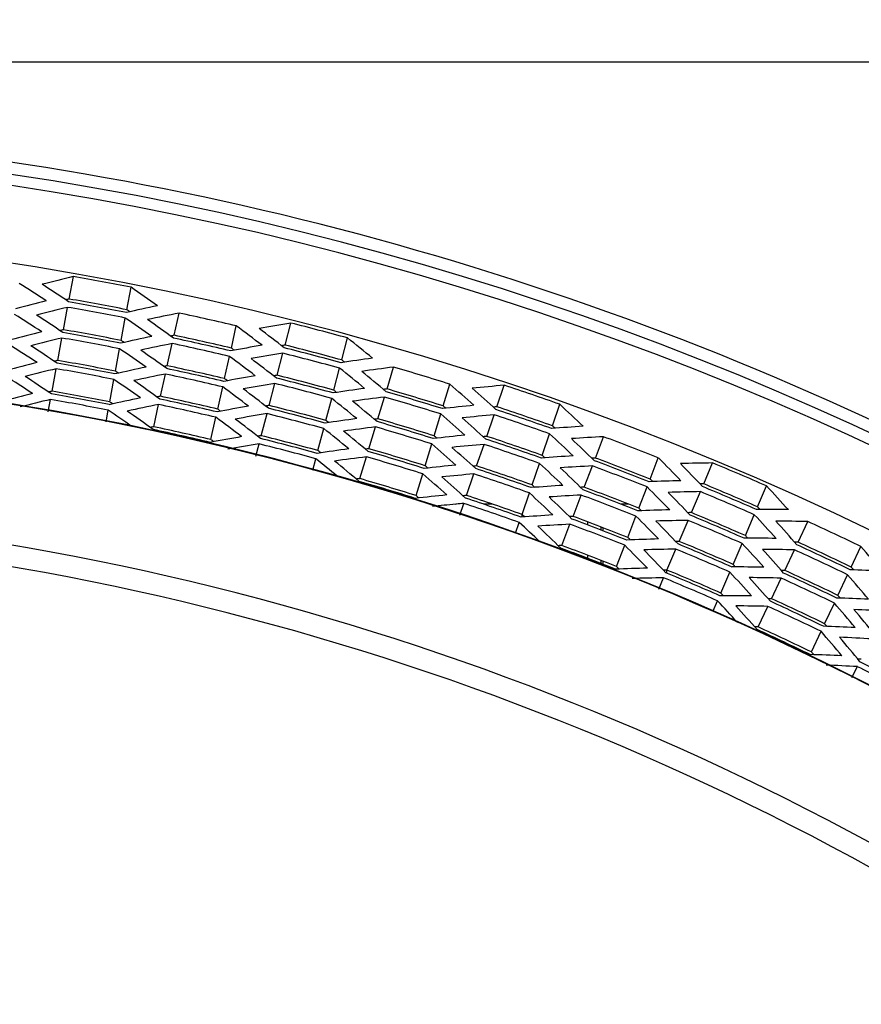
# Model space of a CAD drawing. Header units: millimetres. Extents: x 0 to 420, y 0 to 297.
# Tile 171 of 256: x 164 to 172, y 239 to 248. Entities that reach past the tile are written whole.
import ezdxf

# ---------------------------------------------------------------- set-up
doc = ezdxf.new("R2010")
doc.units = ezdxf.units.MM
doc.header["$LTSCALE"] = 23.1
doc.layers.get('0').update_dxf_attribs({"linetype": 'CONTINUOUS'})
doc.layers.add('02___PRT_ALL_AXES', color=7, linetype='CONTINUOUS')
doc.layers.add('DIM_PILOTEES', color=7, linetype='CONTINUOUS')
doc.styles.get("Standard").update_dxf_attribs({"font": 'txt', "width": 0.7})
doc.dimstyles.new('DIMSTYLE_2', dxfattribs={"dimtxt": 2.5, "dimasz": 3.5, "dimexe": 2, "dimexo": 0, "dimtad": 1, "dimdec": 0, "dimlfac": 5, "dimdsep": 46, "dimtxsty": 'Standard', "dimblk": '_FILLED', "dimblk1": '_FILLED', "dimblk2": '_FILLED', "dimcen": 0.09, "dimazin": 2, "dimtp": 0.3, "dimtm": 0.3, "dimtfac": 1, "dimtdec": 0, "dimtofl": 0, "dimtmove": 0, "dimatfit": 3, "dimldrblk": '_FILLED', "dimfxl": 0, "dimtolj": 1, "dimarcsym": 0})

# ---------------------------------------------------------------- blocks, each defined once
blk = doc.blocks.new('_FILLED')
at = {"color": 0, "linetype": 'ByBlock'}
blk.add_solid([(0, 0), (-1, 0.1429), (-1, -0.1429)], dxfattribs=at)
blk = doc.blocks.new('*D6')
at = {"layer": 'DIM_PILOTEES', "color": 2, "linetype": 'Continuous'}
for p, q in [((200.1314, 247.7489), (200.1314, 255.2489)), ((200.1314, 255.2489), (200.1314, 237.0478)), ((159.9613, 247.7489), (202.1314, 247.7489)), ((200.1314, 218.8468), (200.1314, 237.0478)), ((188.5613, 226.3468), (202.1314, 226.3468)), ((200.1314, 226.3468), (200.1314, 218.8468))]:
    blk.add_line(p, q, dxfattribs=at)
at = {"layer": 'DIM_PILOTEES', "color": 2, "linetype": 'Continuous', "xscale": 3.5, "yscale": 3.5, "zscale": 3.5}
for p, rotation in [((200.1314, 247.7489), 270), ((200.1314, 226.3468), 90)]:
    blk.add_blockref('_FILLED', p, dxfattribs=dict(at, rotation=rotation))
at = {"layer": 'DIM_PILOTEES', "color": 2, "linetype": 'Continuous', "insert": (197.0064, 236.7632), "char_height": 2.5, "width": 8.035714, "attachment_point": 2, "rotation": 90, "line_spacing_factor": 0.9}
blk.add_mtext('{\\ftxt;\\W0.0001;\\H0.0001;\\~}{\\ftxt;\\W2.1428571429;\\H2.5; }{\\ftxt;\\W0.0001;\\H0.0001;\\~}', dxfattribs=at)

msp = doc.modelspace()

# ---------------------------------------------------------------- linework, layer by layer
at = {"color": 7, "linetype": 'Continuous'}
for p, q in [((164.6689, 245.6008), (164.7065, 245.8036)), ((165.1912, 245.504), (165.2288, 245.7068)), ((164.6174, 245.3227), (164.655, 245.5256)), ((165.6191, 245.2722), (165.6641, 245.4736)), ((165.1397, 245.2259), (165.1772, 245.4288)), ((166.1374, 245.1564), (166.1824, 245.3577)), ((166.6233, 245.1838), (166.6756, 245.3834)), ((164.5659, 245.0447), (164.6035, 245.2475)), ((165.5574, 244.9963), (165.6024, 245.1976)), ((167.137, 245.0491), (167.1894, 245.2486)), ((165.0881, 244.9479), (165.1257, 245.1507)), ((166.0758, 244.8804), (166.1208, 245.0817)), ((166.5515, 244.9103), (166.6039, 245.1099)), ((164.5143, 244.7667), (164.5519, 244.9695)), ((165.4957, 244.7203), (165.5407, 244.9217)), ((167.0653, 244.7756), (167.1176, 244.9751)), ((167.5468, 244.7866), (167.6064, 244.9841)), ((165.0366, 244.6699), (165.0742, 244.8727)), ((166.4798, 244.6368), (166.5321, 244.8364)), ((168.0553, 244.6331), (168.1149, 244.8306)), ((168.5418, 244.6249), (168.6086, 244.8201)), ((166.0141, 244.6045), (166.0591, 244.8058)), ((164.4796, 244.5793), (164.5004, 244.6915)), ((165.434, 244.4444), (165.479, 244.6457)), ((166.9935, 244.5021), (167.0459, 244.7016)), ((167.4651, 244.5159), (167.5247, 244.7134)), ((169.0443, 244.4529), (169.1112, 244.648)), ((165.0029, 244.4882), (165.0227, 244.5947)), ((166.408, 244.3633), (166.4603, 244.5629)), ((167.9736, 244.3624), (168.0332, 244.5599)), ((168.4502, 244.3574), (168.517, 244.5526)), ((165.9524, 244.3285), (165.9974, 244.5298)), ((166.9218, 244.2286), (166.9741, 244.4281)), ((167.3833, 244.2452), (167.443, 244.4427)), ((168.9528, 244.1854), (169.0196, 244.3805)), ((166.3597, 244.1793), (166.3886, 244.2894)), ((167.8918, 244.0917), (167.9515, 244.2892)), ((168.3586, 244.0899), (168.4255, 244.2851)), ((169.4338, 244.1611), (169.5077, 244.3537)), ((166.8756, 244.0524), (166.9024, 244.1546)), ((167.3016, 243.9746), (167.3612, 244.172)), ((168.8612, 243.9179), (168.928, 244.113)), ((169.9297, 243.9708), (170.0036, 244.1634)), ((170.4143, 243.927), (170.4952, 244.1167)), ((167.8101, 243.821), (167.8697, 244.0185)), ((168.267, 243.8224), (168.3339, 244.0176)), ((169.3325, 243.8972), (169.4064, 244.0897)), ((168.7696, 243.6503), (168.8364, 243.8455)), ((169.2311, 243.6332), (169.305, 243.8258)), ((169.8283, 243.7068), (169.9023, 243.8994)), ((170.3034, 243.6669), (170.3843, 243.8567)), ((170.9029, 243.7186), (170.9838, 243.9084)), ((168.1696, 243.7434), (168.1733, 243.7437)), ((168.2057, 243.6432), (168.2423, 243.75)), ((168.5017, 243.7434), (168.4209, 243.7434)), ((169.7351, 243.7434), (169.6635, 243.7434)), ((168.7693, 243.6264), (168.7693, 243.6503)), ((170.7919, 243.4585), (170.8729, 243.6483)), ((168.7116, 243.481), (168.7448, 243.578)), ((169.1298, 243.3692), (169.2037, 243.5618)), ((169.3653, 243.555), (169.3653, 243.5828)), ((169.727, 243.4428), (169.8009, 243.6354)), ((170.1924, 243.4068), (170.2734, 243.5966)), ((171.2699, 243.3991), (171.3577, 243.5858)), ((169.4853, 243.5092), (169.4853, 243.537)), ((169.5013, 243.5308), (169.5013, 243.503)), ((170.681, 243.1984), (170.7619, 243.3882)), ((169.6257, 243.1789), (169.6996, 243.3714)), ((170.0815, 243.1467), (170.1624, 243.3365)), ((171.1495, 243.1433), (171.2373, 243.3299)), ((171.7505, 243.173), (171.8383, 243.3596)), ((169.3653, 243.2524), (169.3653, 243.2802)), ((169.4853, 243.206), (169.4853, 243.2339)), ((169.5013, 243.2277), (169.5013, 243.1998)), ((170.0813, 243.1187), (170.0813, 243.1467)), ((170.5701, 242.9383), (170.651, 243.1281)), ((170.0077, 242.9737), (170.0515, 243.0764)), ((171.0291, 242.8874), (171.1169, 243.0741)), ((171.6301, 242.9171), (171.7179, 243.1038)), ((170.5013, 242.7771), (170.5401, 242.868)), ((171.5097, 242.6613), (171.5976, 242.8479)), ((170.9087, 242.6316), (170.9966, 242.8182)), ((171.3893, 242.4054), (171.4772, 242.5921)), ((171.7561, 242.1745), (171.8065, 242.2721))]:
    msp.add_line(p, q, dxfattribs=at)
for radius, start, end in [(28.2969, 35.38391, 84.61609), (28.1969, 35.38391, 84.61609), (27.4731, 78.94612, 80.05388), (27.1903, 78.94036, 80.05964), (27.2408, 78.94139, 80.05861), (27.2668, 78.94193, 80.05807), (27.3317, 76.84325, 77.95675), (27.4731, 74.74612, 75.85388), (26.9581, 78.93553, 80.06447), (26.9841, 78.93608, 80.06392), (27.1254, 76.83902, 77.96098), (26.9076, 78.93447, 80.06553), (27.049, 76.83743, 77.96257), (27.0995, 76.83848, 77.96152), (27.2668, 74.74193, 75.85807), (27.1903, 74.74036, 75.85964), (27.2408, 74.74139, 75.85861), (26.2436, 26.79009, 153.2099), (26.6753, 78.92955, 80.07045), (26.7013, 78.93011, 80.06989), (26.8427, 76.83311, 77.96689), (26.2391, 26.79009, 153.2099), (26.6249, 78.92847, 80.07153), (26.7662, 76.83149, 77.96851), (26.8167, 76.83256, 77.96744), (26.9841, 74.73608, 75.86392), (27.3317, 72.64325, 73.75675), (26.9076, 74.73447, 75.86553), (26.9581, 74.73553, 75.86447), (27.4731, 70.54612, 71.65388), (26.3926, 78.92344, 80.07656), (26.4186, 78.92401, 80.07599), (26.5599, 76.82707, 77.97293), (27.0995, 72.63848, 73.76152), (27.1254, 72.63902, 73.76098), (26.3421, 78.92233, 80.07767), (26.4835, 76.82542, 77.97458), (26.534, 76.82651, 77.97349), (26.7013, 74.73011, 75.86989), (27.049, 72.63743, 73.76257), (26.6249, 74.72847, 75.87153), (26.6753, 74.72955, 75.87045), (27.1903, 70.54036, 71.65964), (27.2408, 70.54139, 71.65861), (27.2668, 70.54193, 71.65807), (26.8167, 72.63256, 73.76744), (26.8427, 72.63311, 73.76689), (26.2512, 76.82033, 77.97967), (26.2772, 76.82091, 77.97909), (26.4186, 74.72401, 75.87599), (26.7662, 72.63149, 73.76851), (26.3421, 74.72233, 75.87767), (26.3926, 74.72344, 75.87656), (26.9076, 70.53447, 71.66553), (26.9581, 70.53553, 71.66447), (26.9841, 70.53608, 71.66392), (27.3317, 68.44325, 69.55675), (26.534, 72.62651, 73.77349), (26.5599, 72.62707, 73.77293), (26.4835, 72.62542, 73.77458), (27.0995, 68.43848, 69.56152), (27.1254, 68.43902, 69.56098), (27.4731, 66.34612, 67.45388), (26.6249, 70.52847, 71.67153), (26.6753, 70.52955, 71.67045), (26.7013, 70.53011, 71.66989), (27.049, 68.43743, 69.56257), (26.2512, 72.62033, 73.77967), (26.2772, 72.62091, 73.77909), (27.2668, 66.34193, 67.45807), (26.7662, 68.43149, 69.56851), (26.8167, 68.43256, 69.56744), (26.8427, 68.43311, 69.56689), (27.1903, 66.34036, 67.45964), (27.2408, 66.34139, 67.45861), (26.3421, 70.52233, 71.67767), (26.3926, 70.52344, 71.67656), (26.4186, 70.52401, 71.67599), (24.9822, 27.00618, 152.99383), (26.9841, 66.33608, 67.46392), (26.4835, 68.42542, 69.57458), (26.534, 68.42651, 69.57349), (26.5599, 68.42707, 69.57293), (26.9076, 66.33447, 67.46553), (26.9581, 66.33553, 67.46447), (27.3317, 64.24325, 65.35675), (24.788, 27.34866, 152.65134), (26.6753, 66.32955, 67.47045), (26.7013, 66.33011, 67.46989), (27.1254, 64.23902, 65.36098), (26.2512, 68.42033, 69.57967), (26.2772, 68.42091, 69.57909), (26.6249, 66.32847, 67.47153), (27.049, 64.23743, 65.36257), (27.0995, 64.23848, 65.36152), (26.3926, 66.32344, 67.47656), (26.4186, 66.32401, 67.47599), (26.8167, 64.23256, 65.36744), (26.8427, 64.23311, 65.36689), (26.3421, 66.32233, 67.47767), (26.7662, 64.23149, 65.36851), (26.534, 64.22651, 65.37349), (26.5599, 64.22707, 65.37293), (26.4835, 64.22542, 65.37458), (26.2512, 64.22033, 65.37967), (26.2772, 64.22091, 65.37909), (26.3926, 62.12344, 63.27656), (26.3421, 62.12233, 63.27767)]:
    msp.add_arc((159.9613, 218.7434), radius, start, end, dxfattribs=at)
for centre, major_axis, start_param, end_param in [((174.6268, 216.0253), (33.5398, -6.2162), 2.032018, 2.040731), ((145.2817, 220.9111), (33.5722, -4.9575), 1.100771, 1.10953), ((145.5427, 221.4157), (32.9751, -6.1116), 1.127037, 1.135787), ((145.2958, 221.4615), (33.5398, -6.2162), 1.100861, 1.109575), ((174.3925, 216.6124), (33.004, -4.8736), 2.005714, 2.01451), ((174.4765, 216.0532), (33.1961, -6.1525), 2.032108, 2.040912), ((174.5172, 216.0456), (33.2891, -6.1698), 2.032083, 2.033064), ((174.3799, 216.0711), (32.9751, -6.1116), 2.005805, 2.014555), ((145.4329, 220.8888), (33.2263, -4.9064), 1.100589, 1.109439), ((145.693, 221.3879), (32.6314, -6.0479), 1.12713, 1.135971), ((145.4054, 221.4412), (33.2891, -6.1698), 1.108529, 1.109509), ((174.4428, 215.5064), (33.1189, -7.403), 2.032063, 2.040821), ((145.4461, 221.4336), (33.1961, -6.1525), 1.100681, 1.109485), ((145.7249, 221.9256), (32.5584, -7.2777), 1.127083, 1.135879), ((145.4798, 221.9804), (33.1189, -7.403), 1.100771, 1.10953), ((174.3884, 214.9585), (32.9945, -8.6559), 2.032018, 2.040731), ((174.2413, 216.6347), (32.6582, -4.8225), 2.005528, 2.014416), ((174.3669, 216.0735), (32.9453, -6.1061), 2.032175, 2.033165), ((174.2296, 216.0989), (32.6314, -6.0479), 2.005621, 2.014463), ((174.3339, 215.5307), (32.87, -7.3473), 2.032129, 2.033114), ((145.7772, 222.4645), (32.439, -8.5102), 1.127037, 1.135787), ((145.5841, 220.8664), (32.8805, -4.8554), 1.100402, 1.109346), ((174.3262, 216.081), (32.8524, -6.0888), 2.0322, 2.041097), ((145.8433, 221.36), (32.2877, -5.9842), 1.127224, 1.136159), ((145.5557, 221.4133), (32.9453, -6.1061), 1.108427, 1.109418), ((174.2936, 215.5398), (32.7778, -7.3267), 2.032154, 2.041004), ((174.1977, 215.5612), (32.5584, -7.2777), 2.005714, 2.01451), ((174.2805, 214.9868), (32.7478, -8.5912), 2.032083, 2.033064), ((145.5342, 222.5283), (32.9945, -8.6559), 1.100861, 1.109575), ((145.5964, 221.4058), (32.8524, -6.0888), 1.100496, 1.109393), ((145.8741, 221.8923), (32.2173, -7.2014), 1.127176, 1.136065), ((145.629, 221.947), (32.7778, -7.3267), 1.100589, 1.109439), ((145.5887, 221.9561), (32.87, -7.3473), 1.108478, 1.109464), ((174.2405, 214.9973), (32.6563, -8.5672), 2.032108, 2.040912), ((174.0901, 216.657), (32.3123, -4.7715), 2.005338, 2.014321), ((174.2166, 216.1013), (32.6016, -6.0423), 2.032268, 2.033269), ((174.1848, 215.5641), (32.5289, -7.2711), 2.032221, 2.033217), ((145.925, 222.4258), (32.1008, -8.4215), 1.12713, 1.135971), ((174.1455, 215.0223), (32.439, -8.5102), 2.005805, 2.014555), ((145.6421, 222.5), (32.7478, -8.5912), 1.108529, 1.109509), ((145.7353, 220.8441), (32.5347, -4.8043), 1.100212, 1.109251), ((174.1759, 216.1089), (32.5086, -6.0251), 2.032294, 2.041285), ((145.9936, 221.3322), (31.9439, -5.9205), 1.12732, 1.136351), ((174.0793, 216.1268), (32.2877, -5.9842), 2.005433, 2.014369), ((145.706, 221.3855), (32.6016, -6.0423), 1.108324, 1.109324), ((174.1444, 215.5731), (32.4366, -7.2504), 2.032247, 2.041191), ((174.0485, 215.5945), (32.2173, -7.2014), 2.005528, 2.014416), ((174.1326, 215.0256), (32.4097, -8.5025), 2.032175, 2.033165), ((145.6821, 222.4895), (32.6563, -8.5672), 1.100681, 1.109485), ((174.1668, 214.4545), (32.4878, -9.8086), 2.032063, 2.040821), ((145.9962, 222.9597), (31.938, -9.6427), 1.127083, 1.135879), ((145.7467, 221.3779), (32.5086, -6.0251), 1.100307, 1.109299), ((146.0233, 221.8589), (31.8761, -7.1252), 1.127272, 1.136255), ((145.7378, 221.9227), (32.5289, -7.2711), 1.108376, 1.109371), ((174.0927, 215.0361), (32.3182, -8.4785), 2.0322, 2.041097), ((145.7558, 223.0323), (32.4878, -9.8086), 1.100771, 1.10953), ((174.0724, 213.9121), (32.2719, -11.0492), 2.032018, 2.040731), ((173.9389, 216.6794), (31.9665, -4.7204), 2.005144, 2.014223), ((174.0663, 216.1292), (32.2579, -5.9786), 2.032364, 2.033375), ((174.0356, 215.5974), (32.1877, -7.1948), 2.032316, 2.033322), ((145.7782, 221.9137), (32.4366, -7.2504), 1.100402, 1.109346), ((146.0729, 222.387), (31.7627, -8.3328), 1.127224, 1.136159), ((173.9976, 215.061), (32.1008, -8.4215), 2.005621, 2.014463), ((145.79, 222.4612), (32.4097, -8.5025), 1.108427, 1.109418), ((174.0601, 214.4867), (32.2437, -9.7349), 2.032129, 2.033114), ((146.0878, 223.4934), (31.7286, -10.8631), 1.127037, 1.135787), ((174.0256, 216.1367), (32.1649, -5.9614), 2.03239, 2.041233), ((173.929, 216.1546), (31.9439, -5.9205), 2.005241, 2.014272), ((145.8563, 221.3576), (32.2579, -5.9786), 1.108217, 1.109229), ((173.9952, 215.6064), (32.0954, -7.1742), 2.032341, 2.041381), ((173.8994, 215.6279), (31.8761, -7.1252), 2.005338, 2.014321), ((173.9848, 215.0644), (32.0715, -8.4138), 2.032268, 2.033269), ((145.83, 222.4507), (32.3182, -8.4785), 1.100496, 1.109393), ((174.0205, 214.4987), (32.1531, -9.7076), 2.032154, 2.041004), ((146.1425, 222.9155), (31.6033, -9.5416), 1.127176, 1.136065), ((173.9264, 214.5271), (31.938, -9.6427), 2.005714, 2.01451), ((145.8626, 223.0001), (32.2437, -9.7349), 1.108478, 1.109464), ((145.8502, 223.5747), (32.2719, -11.0492), 1.100861, 1.109575), ((145.897, 221.3501), (32.1649, -5.9614), 1.101197, 1.109203), ((146.1724, 221.8256), (31.535, -7.0489), 1.127369, 1.136449), ((145.887, 221.8894), (32.1877, -7.1948), 1.108271, 1.109277), ((173.9448, 215.0749), (31.9801, -8.3898), 2.032294, 2.041285), ((145.9021, 222.9881), (32.1531, -9.7076), 1.100589, 1.109439), ((173.9278, 213.9616), (31.9412, -10.9359), 2.032108, 2.040912), ((173.9669, 213.9482), (32.0306, -10.9665), 2.032083, 2.033064), ((145.9274, 221.8804), (32.0954, -7.1742), 1.100212, 1.109251), ((146.2207, 222.3482), (31.4245, -8.2441), 1.12732, 1.136351), ((173.8498, 215.0998), (31.7627, -8.3328), 2.005433, 2.014369), ((145.9378, 222.4224), (32.0715, -8.4138), 1.108324, 1.109324), ((173.9137, 214.5309), (31.909, -9.6339), 2.032221, 2.033217), ((146.2324, 223.4439), (31.3978, -10.7499), 1.12713, 1.135971), ((145.9557, 223.5386), (32.0306, -10.9665), 1.108529, 1.109509), ((173.8864, 215.6308), (31.8465, -7.1185), 2.032412, 2.033429), ((173.8369, 215.1032), (31.7334, -8.3251), 2.032364, 2.033375), ((145.9778, 222.4119), (31.9801, -8.3898), 1.100307, 1.109299), ((173.8741, 214.5429), (31.8185, -9.6066), 2.032247, 2.041191), ((146.2889, 222.8714), (31.2687, -9.4406), 1.127272, 1.136255), ((173.7801, 214.5713), (31.6033, -9.5416), 2.005528, 2.014416), ((146.0089, 222.9559), (31.909, -9.6339), 1.108376, 1.109371), ((145.9948, 223.5252), (31.9412, -10.9359), 1.100681, 1.109485), ((173.8348, 213.9934), (31.7286, -10.8631), 2.005805, 2.014555), ((173.7502, 215.6612), (31.535, -7.0489), 2.005144, 2.014223), ((146.0362, 221.856), (31.8465, -7.1185), 1.108164, 1.109181), ((173.7969, 215.1137), (31.6419, -8.3011), 2.03239, 2.041294), ((146.0485, 222.9439), (31.8185, -9.6066), 1.100402, 1.109346), ((173.7832, 214.0111), (31.6105, -10.8227), 2.0322, 2.041097), ((173.8223, 213.9977), (31.6999, -10.8533), 2.032175, 2.033165), ((173.8146, 213.4256), (31.6822, -12.1617), 2.032063, 2.040821), ((146.3425, 223.9712), (31.146, -11.9558), 1.127083, 1.135879), ((173.7019, 215.1386), (31.4245, -8.2441), 2.005241, 2.014272), ((146.0857, 222.3836), (31.7334, -8.3251), 1.108217, 1.109229), ((173.7674, 214.5751), (31.5743, -9.5329), 2.032316, 2.033322), ((146.377, 223.3943), (31.0671, -10.6366), 1.127224, 1.136159), ((146.1003, 223.4891), (31.6999, -10.8533), 1.108427, 1.109418), ((146.1257, 222.3731), (31.6419, -8.3011), 1.101463, 1.109203), ((173.7278, 214.587), (31.4838, -9.5055), 2.032341, 2.041381), ((146.4352, 222.8272), (30.934, -9.3395), 1.127369, 1.136449), ((173.6337, 214.6154), (31.2687, -9.4406), 2.005338, 2.014321), ((146.1394, 223.4757), (31.6105, -10.8227), 1.100496, 1.109393), ((173.6902, 214.0429), (31.3978, -10.7499), 2.005621, 2.014463), ((173.7104, 213.4656), (31.4441, -12.0703), 2.032129, 2.033114), ((146.1081, 224.0612), (31.6822, -12.1617), 1.100771, 1.10953), ((173.6807, 212.8916), (31.376, -13.383), 2.032018, 2.040731), ((146.4729, 224.4967), (30.8478, -13.1577), 1.127037, 1.135787), ((146.1948, 222.8998), (31.4838, -9.5055), 1.100212, 1.109251), ((146.1552, 222.9117), (31.5743, -9.5329), 1.108271, 1.109277), ((173.6386, 214.0606), (31.2797, -10.7094), 2.032294, 2.041285), ((173.6777, 214.0472), (31.3692, -10.7401), 2.032268, 2.033269), ((173.6718, 213.4804), (31.3558, -12.0364), 2.032154, 2.041004), ((146.4852, 223.9164), (30.8197, -11.8306), 1.127176, 1.136065), ((173.6211, 214.6193), (31.2397, -9.4318), 2.032412, 2.033429), ((146.5216, 223.3448), (30.7364, -10.5234), 1.12732, 1.136351), ((146.2449, 223.4396), (31.3692, -10.7401), 1.108324, 1.109324), ((173.5801, 213.5156), (31.146, -11.9558), 2.005714, 2.01451), ((146.2122, 224.0212), (31.4441, -12.0703), 1.108478, 1.109464), ((173.5781, 212.9353), (31.1415, -13.283), 2.032083, 2.033064), ((173.4874, 214.6596), (30.934, -9.3395), 2.005144, 2.014223), ((146.284, 223.4262), (31.2797, -10.7094), 1.100307, 1.109299), ((173.5456, 214.0925), (31.0671, -10.6366), 2.005433, 2.014369), ((173.5291, 213.5352), (31.0295, -11.9111), 2.032247, 2.041191), ((173.5677, 213.5204), (31.1177, -11.945), 2.032221, 2.033217), ((146.2508, 224.0064), (31.3558, -12.0364), 1.100589, 1.109439), ((173.5401, 212.9516), (31.0545, -13.2459), 2.032108, 2.040912), ((146.6135, 224.4367), (30.5262, -13.0205), 1.12713, 1.135971), ((146.2419, 224.5952), (31.376, -13.383), 1.100861, 1.109575), ((146.3016, 222.8675), (31.2397, -9.4318), 1.108164, 1.109181), ((173.494, 214.1101), (30.949, -10.5962), 2.034663, 2.041318), ((173.494, 214.1101), (30.949, -10.5962), 2.03239, 2.034549), ((173.5331, 214.0967), (31.0384, -10.6268), 2.032364, 2.033375), ((146.6279, 223.8616), (30.4933, -11.7053), 1.127272, 1.136255), ((146.3895, 223.3901), (31.0384, -10.6268), 1.108217, 1.109229), ((173.4374, 213.5704), (30.8197, -11.8306), 2.005528, 2.014416), ((146.3549, 223.9664), (31.1177, -11.945), 1.108376, 1.109371), ((173.4375, 212.9953), (30.8199, -13.1458), 2.032175, 2.033165), ((146.3825, 224.5352), (31.0545, -13.2459), 1.100681, 1.109485), ((173.4497, 212.9901), (30.8478, -13.1577), 2.005805, 2.014555), ((146.3445, 224.5515), (31.1415, -13.283), 1.108529, 1.109509), ((146.4287, 223.3767), (30.949, -10.5962), 1.101223, 1.109203), ((173.401, 214.142), (30.7364, -10.5234), 2.005241, 2.014272), ((173.3864, 213.59), (30.7031, -11.7858), 2.032341, 2.041381), ((173.425, 213.5752), (30.7914, -11.8197), 2.032316, 2.033322), ((146.3935, 223.9516), (31.0295, -11.9111), 1.100402, 1.109346), ((173.3995, 213.0115), (30.7329, -13.1087), 2.0322, 2.041097), ((146.7541, 224.3767), (30.2047, -12.8834), 1.127224, 1.136159), ((146.7619, 224.9545), (30.1868, -14.2048), 1.127083, 1.135879), ((173.3879, 212.4253), (30.7064, -14.4493), 2.032063, 2.040821), ((146.7706, 223.8068), (30.1669, -11.58), 1.127369, 1.136449), ((173.2947, 213.6252), (30.4933, -11.7053), 2.005338, 2.014321), ((146.4976, 223.9116), (30.7914, -11.8197), 1.108271, 1.109277), ((173.2969, 213.0553), (30.4983, -13.0086), 2.032268, 2.033269), ((146.5231, 224.4753), (30.7329, -13.1087), 1.100496, 1.109393), ((173.3091, 213.0501), (30.5262, -13.0205), 2.005621, 2.014463), ((146.4851, 224.4915), (30.8199, -13.1458), 1.108427, 1.109418), ((173.287, 212.4728), (30.4756, -14.3408), 2.032129, 2.033114), ((173.2823, 213.6299), (30.465, -11.6944), 2.032412, 2.033429), ((146.5362, 223.8968), (30.7031, -11.7858), 1.100212, 1.109251), ((173.2589, 213.0715), (30.4114, -12.9716), 2.032294, 2.041285), ((146.8947, 224.3168), (29.8831, -12.7462), 1.12732, 1.136351), ((146.9003, 224.8895), (29.8704, -14.056), 1.127176, 1.136065), ((173.2496, 212.4904), (30.3901, -14.3005), 2.032154, 2.041004), ((146.5347, 225.0615), (30.7064, -14.4493), 1.100771, 1.10953), ((173.152, 213.68), (30.1669, -11.58), 2.005144, 2.014223), ((146.6403, 223.8569), (30.465, -11.6944), 1.108164, 1.109181), ((173.1563, 213.1153), (30.1768, -12.8715), 2.032364, 2.033375), ((146.6637, 224.4153), (30.4114, -12.9716), 1.100307, 1.109299), ((173.1685, 213.1101), (30.2047, -12.8834), 2.005433, 2.014369), ((146.6257, 224.4315), (30.4983, -13.0086), 1.108324, 1.109324), ((173.1487, 212.5379), (30.1593, -14.1919), 2.032221, 2.033217), ((173.1607, 212.5323), (30.1868, -14.2048), 2.005714, 2.01451), ((146.6356, 225.014), (30.4756, -14.3408), 1.108478, 1.109464), ((173.1183, 213.1315), (30.0898, -12.8344), 2.03239, 2.041303), ((147.0386, 224.8244), (29.5541, -13.9071), 1.127272, 1.136255), ((173.1113, 212.5555), (30.0738, -14.1516), 2.032247, 2.041191), ((146.673, 224.9964), (30.3901, -14.3005), 1.100589, 1.109439), ((146.7663, 224.3715), (30.1768, -12.8715), 1.108217, 1.109229), ((146.8043, 224.3553), (30.0898, -12.8344), 1.100955, 1.109203), ((173.0279, 213.17), (29.8831, -12.7462), 2.005241, 2.014272), ((173.0104, 212.603), (29.843, -14.0431), 2.032316, 2.033322), ((146.8113, 224.9313), (30.0738, -14.1516), 1.100402, 1.109346), ((173.0224, 212.5973), (29.8704, -14.056), 2.005528, 2.014416), ((146.7739, 224.9489), (30.1593, -14.1919), 1.108376, 1.109371), ((147.1769, 224.7593), (29.2378, -13.7583), 1.127369, 1.136449), ((172.973, 212.6206), (29.7575, -14.0028), 2.032341, 2.041381), ((147.2022, 225.3289), (29.18, -15.0609), 1.127224, 1.136159), ((172.9436, 212.0427), (29.6903, -15.3243), 2.0322, 2.041097), ((172.8721, 212.6681), (29.5267, -13.8942), 2.032412, 2.033429), ((146.9497, 224.8662), (29.7575, -14.0028), 1.100212, 1.109251), ((172.884, 212.6624), (29.5541, -13.9071), 2.005338, 2.014321), ((146.9122, 224.8838), (29.843, -14.0431), 1.108271, 1.109277), ((147.338, 225.2588), (28.8694, -14.9006), 1.12732, 1.136351), ((172.8078, 212.1128), (29.3797, -15.164), 2.032294, 2.041285), ((147.0506, 224.8187), (29.5267, -13.8942), 1.108164, 1.109181), ((172.7457, 212.7275), (29.2378, -13.7583), 2.005144, 2.014223), ((172.7087, 212.164), (29.1531, -15.047), 2.032364, 2.033375), ((172.6719, 212.183), (29.0691, -15.0037), 2.03239, 2.041247)]:
    msp.add_ellipse(centre, major_axis=major_axis, ratio=0.899337, start_param=start_param, end_param=end_param, dxfattribs=at)
at = {"layer": '02___PRT_ALL_AXES', "color": 7, "linetype": 'Continuous'}
for radius, start, end in [(28.4055, 61.14981, 84.55854), (27.5015, 33.28692, 86.71308)]:
    msp.add_arc((159.9613, 218.7434), radius, start, end, dxfattribs=at)

# ---------------------------------------------------------------- dimensions: what is measured, and where the dimension line sits
at = {"layer": 'DIM_PILOTEES', "color": 2, "linetype": 'Continuous'}
dim = msp.add_linear_dim(base=(200.1314, 226.3468), p1=(159.9613, 247.7489), p2=(188.5613, 226.3468), angle=270, text='{\\ftxt;\\W0.0001;\\H0.0001;\\~}{\\ftxt;\\W2.1428571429;\\H2.5; }{\\ftxt;\\W0.0001;\\H0.0001;\\~}', dimstyle='DIMSTYLE_2', dxfattribs=at)
dim.commit()
dim.dimension.update_dxf_attribs({"geometry": '*D6', "text_midpoint": (200.1314, 236.406), "dimtype": 160})

doc.saveas('drawing.dxf')
